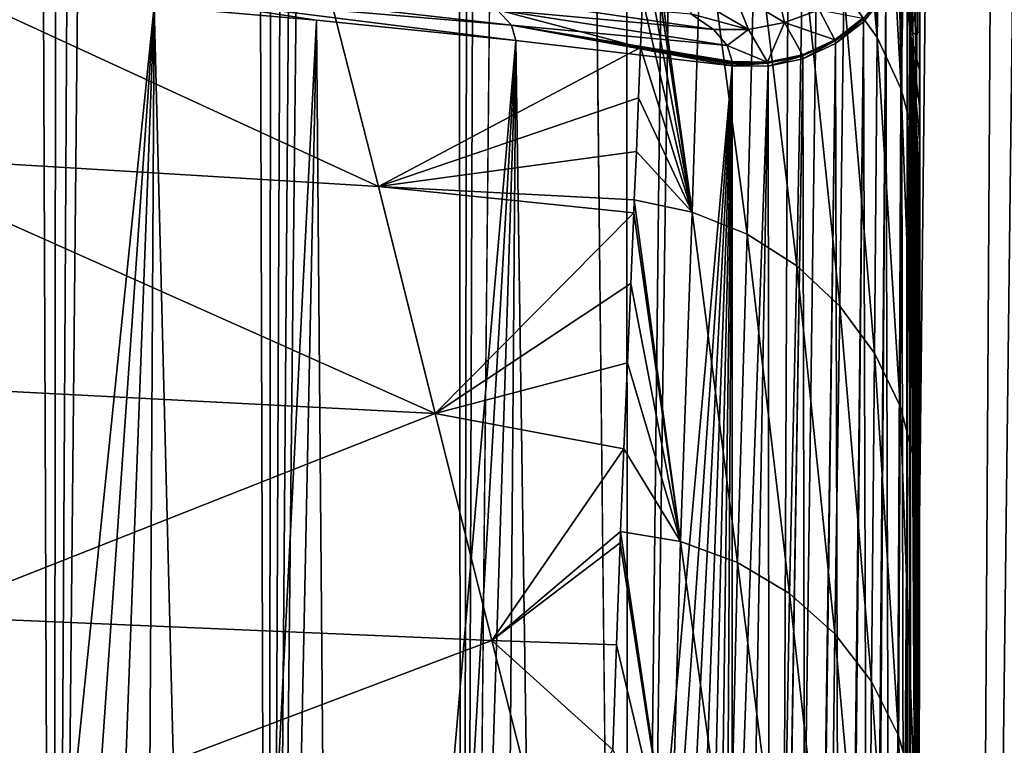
# Model space of a CAD drawing. Header units: metres. Extents: x -90 to 90, y -123 to 74.
# Tile 30 of 131: x 5.96 to 12.1, y -81.27 to -76.74. Entities that reach past the tile are written whole.
import ezdxf

# ---------------------------------------------------------------- set-up
doc = ezdxf.new("R2010")
doc.units = ezdxf.units.M
doc.layers.add('solid_11662012', color=7, linetype='CONTINUOUS')

msp = doc.modelspace()

# ---------------------------------------------------------------- linework, layer by layer
at = {"layer": 'solid_11662012'}
for points in [[(5.735144, 12.860546, -58.94416), (6.1676, -91.808159, -58.9119), (4.719646, -91.09214, -59.010658)], [(5.735144, 12.860546, -58.94416), (6.252822, 12.505061, -58.905266), (6.1676, -91.808159, -58.9119)], [(6.252822, 12.505061, -58.905266), (6.736985, 12.123764, -58.865826), (6.1676, -91.808159, -58.9119)], [(6.736985, 12.123764, -58.865826), (7.186255, 11.719362, -58.826584), (6.1676, -91.808159, -58.9119)], [(7.186255, 11.719362, -58.826584), (7.509132, -92.708862, -58.796803), (6.1676, -91.808159, -58.9119)], [(7.186255, 11.719362, -58.826584), (7.599615, 11.294494, -58.788219), (7.509132, -92.708862, -58.796803)], [(7.599615, 11.294494, -58.788219), (7.976264, 10.851786, -58.751377), (7.509132, -92.708862, -58.796803)], [(7.976264, 10.851786, -58.751377), (8.315658, 10.393937, -58.716637), (7.509132, -92.708862, -58.796803)], [(8.315658, 10.393937, -58.716637), (8.617465, 9.923497, -58.684517), (7.509132, -92.708862, -58.796803)], [(8.617465, 9.923497, -58.684517), (8.719511, -93.778252, -58.673393), (7.509132, -92.708862, -58.796803)], [(8.617465, 9.923497, -58.684517), (8.881908, 9.442501, -58.655418), (8.719511, -93.778252, -58.673393)], [(8.881908, 9.442501, -58.655418), (9.109465, 8.952401, -58.629669), (8.719511, -93.778252, -58.673393)], [(9.109465, 8.952401, -58.629669), (9.216984, -43.899113, -58.617271), (8.719511, -93.778252, -58.673393)], [(9.216984, -43.899113, -58.617271), (9.713916, 5.925825, -58.55806), (9.754083, -94.964386, -58.503555)], [(9.754083, -94.964386, -58.503555), (9.713916, 5.925825, -58.55806), (10.888552, 5.915343, -58.342518)], [(9.754083, -94.964386, -58.503555), (10.888552, 5.915343, -58.342518), (11.13446, 5.913129, -58.278698)], [(10.662802, -96.333679, -58.257179), (9.754083, -94.964386, -58.503555), (11.13446, 5.913129, -58.278698)], [(10.662802, -96.333679, -58.257179), (11.13446, 5.913129, -58.278698), (12.042686, 5.904888, -57.983341)], [(11.381888, -97.822983, -57.991817), (10.662802, -96.333679, -58.257179), (12.042686, 5.904888, -57.983341)], [(11.381888, -97.822983, -57.991817), (12.042686, 5.904888, -57.983341), (12.499776, 5.900701, -57.797127)], [(11.882368, -99.364075, -57.765896), (11.381888, -97.822983, -57.991817), (12.499776, 5.900701, -57.797127)], [(11.882368, -99.364075, -57.765896), (12.499776, 5.900701, -57.797127), (13.145051, 5.894739, -57.48753)], [(12.166338, -100.90786, -57.619541), (11.882368, -99.364075, -57.765896), (13.145051, 5.894739, -57.48753)], [(-15.961503, -113.074173, -39.150002), (15.961503, -113.074173, -39.150002), (16.821955, -14.476129, -39.150002)], [(14.38139, -16.258156, -39.150002), (-15.961503, -113.074173, -39.150002), (16.821955, -14.476129, -39.150002)], [(14.38139, -16.258156, -39.150002), (11.740017, -17.757565, -39.150002), (-15.961503, -113.074173, -39.150002)], [(11.740017, -17.757565, -39.150002), (10.357509, -18.392044, -39.150002), (-15.961503, -113.074173, -39.150002)], [(10.357509, -18.392044, -39.150002), (8.941588, -18.9459, -39.150002), (-15.961503, -113.074173, -39.150002)], [(8.941588, -18.9459, -39.150002), (6.028084, -19.805273, -39.150002), (-15.961503, -113.074173, -39.150002)], [(6.028084, -19.805273, -39.150002), (4.538603, -20.108446, -39.150002), (-15.961503, -113.074173, -39.150002)], [(9.754083, -94.964386, -58.503555), (8.719511, -93.778252, -58.673393), (9.216984, -43.899113, -58.617271)], [(11.102767, -76.559586, 38.172546), (11.310145, -76.851418, 38.133144), (11.109929, -74.652557, 23.743729)], [(11.310145, -76.851418, 38.133144), (11.233226, -74.814293, 23.722469), (11.109929, -74.652557, 23.743729)], [(11.310145, -76.851418, 38.133144), (11.339222, -74.987656, 23.69968), (11.233226, -74.814293, 23.722469)], [(11.310145, -76.851418, 38.133144), (11.461345, -77.175377, 38.089397), (11.339222, -74.987656, 23.69968)], [(11.461345, -77.175377, 38.089397), (11.42681, -75.170853, 23.6756), (11.339222, -74.987656, 23.69968)], [(11.461345, -77.175377, 38.089397), (11.495075, -75.361954, 23.650478), (11.42681, -75.170853, 23.6756)], [(11.461345, -77.175377, 38.089397), (11.551461, -77.520958, 38.042728), (11.495075, -75.361954, 23.650478)], [(11.551461, -77.520958, 38.042728), (11.543303, -75.558968, 23.624582), (11.495075, -75.361954, 23.650478)], [(11.58135, -75.545265, 21.927273), (11.519543, -76.835228, 4.829356), (11.528202, -76.660645, 7.271646)], [(11.58135, -75.545265, 21.927273), (11.579335, -75.734436, 22.487511), (11.519543, -76.835228, 4.829356)], [(11.551461, -77.520958, 38.042728), (11.570991, -75.759834, 23.598179), (11.543303, -75.558968, 23.624582)], [(11.579335, -75.734436, 22.487511), (11.578726, -75.80191, 22.734627), (11.519543, -76.835228, 4.829356)], [(11.578726, -75.80191, 22.734627), (11.577847, -75.962448, 23.571545), (11.519543, -76.835228, 4.829356)], [(11.551461, -77.520958, 38.042728), (11.577573, -77.877129, 37.995972), (11.570991, -75.759834, 23.598179)], [(11.570991, -75.759834, 23.598179), (11.577573, -77.877129, 37.995972), (11.577629, -77.743172, 37.002617)], [(11.570991, -75.759834, 23.598179), (11.577629, -77.743172, 37.002617), (11.577705, -77.522484, 35.359554)], [(11.570991, -75.759834, 23.598179), (11.577705, -77.522484, 35.359554), (11.577765, -77.297234, 33.674599)], [(11.570991, -75.759834, 23.598179), (11.577765, -77.297234, 33.674599), (11.577808, -77.063095, 31.915276)], [(11.570991, -75.759834, 23.598179), (11.577808, -77.063095, 31.915276), (11.577838, -76.816093, 30.051628)], [(11.570991, -75.759834, 23.598179), (11.577838, -76.816093, 30.051628), (11.577852, -76.552269, 28.05393)], [(10.15586, -77.942657, 52.692528), (9.868506, -75.881348, 38.266094), (9.864796, -76.006744, 39.197124)], [(10.15586, -77.942657, 52.692528), (10.218561, -75.964493, 38.252869), (9.868506, -75.881348, 38.266094)], [(10.15586, -77.942657, 52.692528), (10.497905, -78.08049, 52.673065), (10.218561, -75.964493, 38.252869)], [(10.497905, -78.08049, 52.673065), (10.547978, -76.10881, 38.233395), (10.218561, -75.964493, 38.252869)], [(11.577847, -75.962448, 23.571545), (11.577854, -76.268349, 25.898153), (11.519543, -76.835228, 4.829356)], [(10.15586, -77.942657, 52.692528), (9.864796, -76.006744, 39.197124), (9.85515, -76.307381, 41.418316)], [(10.497905, -78.08049, 52.673065), (10.808526, -78.278244, 52.645111), (10.547978, -76.10881, 38.233395)], [(10.808526, -78.278244, 52.645111), (10.845935, -76.309349, 38.206329), (10.547978, -76.10881, 38.233395)], [(4.718001, -76.180237, 44.214386), (8.19715, -77.783493, 53.22583), (7.840624, -76.388237, 43.798576)], [(4.718001, -76.180237, 44.214386), (4.927916, -77.584763, 53.48872), (8.19715, -77.783493, 53.22583)], [(11.577854, -76.268349, 25.898153), (11.577852, -76.552269, 28.05393), (11.519543, -76.835228, 4.829356)], [(10.15586, -77.942657, 52.692528), (9.85515, -76.307381, 41.418316), (9.844507, -76.610329, 43.640511)], [(10.808526, -78.278244, 52.645111), (11.077133, -78.529167, 52.609615), (10.845935, -76.309349, 38.206329)], [(11.077133, -78.529167, 52.609615), (11.102767, -76.559586, 38.172546), (10.845935, -76.309349, 38.206329)], [(7.840624, -76.388237, 43.798576), (9.833039, -76.915283, 45.860802), (9.844507, -76.610329, 43.640511)], [(7.840624, -76.388237, 43.798576), (8.19715, -77.783493, 53.22583), (9.833039, -76.915283, 45.860802)], [(11.365646, -76.581001, -1.033964), (11.463202, -76.381691, -1.007556), (11.399791, -89.239204, 95.562248)], [(11.463202, -76.381691, -1.007556), (11.414131, -89.211998, 95.565834), (11.399791, -89.239204, 95.562248)], [(11.463202, -76.381691, -1.007556), (11.48707, -89.020882, 95.590996), (11.414131, -89.211998, 95.565834)], [(11.463202, -76.381691, -1.007556), (11.49857, -76.613052, 1.716765), (11.48707, -89.020882, 95.590996)], [(5.208396, -76.541397, -1.028801), (6.795698, -76.655609, -1.043837), (5.436296, -89.920311, 100.481789)], [(6.70816, -76.511871, -2.136867), (8.937929, -76.679024, -2.528473), (9.02828, -76.774704, -1.801737)], [(6.70816, -76.511871, -2.136867), (9.02828, -76.774704, -1.801737), (6.775969, -76.583679, -1.591431)], [(10.672524, -76.496094, -4.157957), (10.731602, -76.758545, -2.840319), (10.410501, -76.564537, -4.367343)], [(10.948724, -76.678169, -2.727269), (10.731602, -76.758545, -2.840319), (10.672524, -76.496094, -4.157957)], [(6.775969, -76.583679, -1.591431), (9.05459, -76.870522, -1.072131), (7.809871, -76.744469, -1.055536)], [(6.775969, -76.583679, -1.591431), (9.02828, -76.774704, -1.801737), (9.05459, -76.870522, -1.072131)], [(6.775969, -76.583679, -1.591431), (7.809871, -76.744469, -1.055536), (6.795698, -76.655609, -1.043837)], [(10.287879, -76.80162, -2.848118), (8.937929, -76.679024, -2.528473), (8.785389, -76.584305, -3.247961)], [(10.147573, -76.703705, -3.616591), (10.287879, -76.80162, -2.848118), (8.785389, -76.584305, -3.247961)], [(10.410501, -76.564537, -4.367343), (10.508248, -76.801636, -2.871314), (10.17031, -76.604759, -4.421949)], [(10.410501, -76.564537, -4.367343), (10.731602, -76.758545, -2.840319), (10.508248, -76.801636, -2.871314)], [(11.077133, -78.529167, 52.609615), (11.294568, -78.824707, 52.567795), (11.102767, -76.559586, 38.172546)], [(11.294568, -78.824707, 52.567795), (11.310145, -76.851418, 38.133144), (11.102767, -76.559586, 38.172546)], [(11.223004, -76.736717, -1.201298), (11.363398, -76.565369, -1.178898), (11.225366, -76.753448, -1.056808)], [(11.363398, -76.565369, -1.178898), (11.365646, -76.581001, -1.033964), (11.225366, -76.753448, -1.056808)], [(11.225366, -76.753448, -1.056808), (11.365646, -76.581001, -1.033964), (11.262701, -89.430717, 95.537041)], [(11.365646, -76.581001, -1.033964), (11.278926, -89.412552, 95.539429), (11.262701, -89.430717, 95.537041)], [(11.365646, -76.581001, -1.033964), (11.399791, -89.239204, 95.562248), (11.278926, -89.412552, 95.539429)], [(11.577852, -76.552269, 28.05393), (11.577838, -76.816093, 30.051628), (11.519543, -76.835228, 4.829356)], [(6.795698, -76.655609, -1.043837), (5.866916, -89.947441, 100.462456), (5.436296, -89.920311, 100.481789)], [(6.795698, -76.655609, -1.043837), (6.296589, -89.971809, 100.405518), (5.866916, -89.947441, 100.462456)], [(6.795698, -76.655609, -1.043837), (6.720895, -89.993057, 100.311012), (6.296589, -89.971809, 100.405518)], [(6.795698, -76.655609, -1.043837), (7.135893, -90.010834, 100.17955), (6.720895, -89.993057, 100.311012)], [(6.795698, -76.655609, -1.043837), (7.809871, -76.744469, -1.055536), (7.135893, -90.010834, 100.17955)], [(10.15586, -77.942657, 52.692528), (9.844507, -76.610329, 43.640511), (9.833039, -76.915283, 45.860802)], [(10.508248, -76.801636, -2.871314), (10.147573, -76.703705, -3.616591), (10.17031, -76.604759, -4.421949)], [(11.49857, -76.613052, 1.716765), (11.495916, -88.98481, 95.595741), (11.48707, -89.020882, 95.590996)], [(11.49857, -76.613052, 1.716765), (11.500669, -76.626717, 1.899202), (11.495916, -88.98481, 95.595741)], [(11.500669, -76.626717, 1.899202), (11.519543, -76.835228, 4.829356), (11.495916, -88.98481, 95.595741)], [(11.530478, -76.669052, 4.821609), (11.519543, -76.835228, 4.829356), (11.500669, -76.626717, 1.899202)], [(11.530478, -76.669052, 4.821609), (11.528202, -76.660645, 7.271646), (11.519543, -76.835228, 4.829356)], [(10.37396, -76.90136, -2.072103), (9.02828, -76.774704, -1.801737), (8.937929, -76.679024, -2.528473)], [(10.287879, -76.80162, -2.848118), (10.37396, -76.90136, -2.072103), (8.937929, -76.679024, -2.528473)], [(10.508248, -76.801636, -2.871314), (10.287879, -76.80162, -2.848118), (10.147573, -76.703705, -3.616591)], [(10.948724, -76.678169, -2.727269), (11.046129, -76.865982, -1.275857), (10.731602, -76.758545, -2.840319)], [(10.948724, -76.678169, -2.727269), (11.221704, -76.730301, -1.259043), (11.046129, -76.865982, -1.275857)], [(7.809871, -76.744469, -1.055536), (7.537623, -90.024796, 100.012329), (7.135893, -90.010834, 100.17955)], [(7.809871, -76.744469, -1.055536), (7.922851, -90.034622, 99.810799), (7.537623, -90.024796, 100.012329)], [(7.809871, -76.744469, -1.055536), (9.05459, -76.870522, -1.072131), (7.922851, -90.034622, 99.810799)], [(9.02828, -76.774704, -1.801737), (10.405617, -77.028633, -1.092947), (9.05459, -76.870522, -1.072131)], [(10.405606, -77.019455, -1.16415), (10.405617, -77.028633, -1.092947), (9.02828, -76.774704, -1.801737)], [(10.405612, -77.009895, -1.236998), (10.405606, -77.019455, -1.16415), (9.02828, -76.774704, -1.801737)], [(10.405576, -77.006325, -1.264273), (10.405612, -77.009895, -1.236998), (9.02828, -76.774704, -1.801737)], [(10.405493, -77.002754, -1.291641), (10.405576, -77.006325, -1.264273), (9.02828, -76.774704, -1.801737)], [(10.37396, -76.90136, -2.072103), (10.405493, -77.002754, -1.291641), (9.02828, -76.774704, -1.801737)], [(10.731602, -76.758545, -2.840319), (10.626873, -77.005745, -1.291985), (10.508248, -76.801636, -2.871314)], [(10.731602, -76.758545, -2.840319), (10.844457, -76.959373, -1.287001), (10.626873, -77.005745, -1.291985)], [(10.731602, -76.758545, -2.840319), (11.046129, -76.865982, -1.275857), (10.844457, -76.959373, -1.287001)], [(11.046129, -76.865982, -1.275857), (11.221704, -76.730301, -1.259043), (11.047544, -76.872627, -1.219063)], [(11.221704, -76.730301, -1.259043), (11.223004, -76.736717, -1.201298), (11.047544, -76.872627, -1.219063)], [(11.047544, -76.872627, -1.219063), (11.223004, -76.736717, -1.201298), (11.049644, -76.890327, -1.07493)], [(11.223004, -76.736717, -1.201298), (11.225366, -76.753448, -1.056808), (11.049644, -76.890327, -1.07493)], [(11.049644, -76.890327, -1.07493), (11.225366, -76.753448, -1.056808), (11.083649, -89.584465, 95.5168)], [(11.225366, -76.753448, -1.056808), (11.098466, -89.574348, 95.518127), (11.083649, -89.584465, 95.5168)], [(11.225366, -76.753448, -1.056808), (11.262701, -89.430717, 95.537041), (11.098466, -89.574348, 95.518127)], [(10.508248, -76.801636, -2.871314), (10.37396, -76.90136, -2.072103), (10.287879, -76.80162, -2.848118)], [(10.508248, -76.801636, -2.871314), (10.626873, -77.005745, -1.291985), (10.37396, -76.90136, -2.072103)], [(11.495916, -88.98481, 95.595741), (11.519543, -76.835228, 4.829356), (11.519543, -88.788254, 95.62162)], [(11.577838, -76.816093, 30.051628), (11.577808, -77.063095, 31.915276), (11.519543, -76.835228, 4.829356)], [(11.566978, -86.070633, 95.621513), (11.519543, -88.788254, 95.62162), (11.519543, -76.835228, 4.829356)], [(11.567436, -85.502441, 91.504745), (11.566978, -86.070633, 95.621513), (11.519543, -76.835228, 4.829356)], [(11.568007, -84.975464, 87.750092), (11.567436, -85.502441, 91.504745), (11.519543, -76.835228, 4.829356)], [(11.56865, -84.480339, 84.2696), (11.568007, -84.975464, 87.750092), (11.519543, -76.835228, 4.829356)], [(11.569283, -84.045998, 81.245834), (11.56865, -84.480339, 84.2696), (11.519543, -76.835228, 4.829356)], [(11.569348, -84.003769, 80.953049), (11.569283, -84.045998, 81.245834), (11.519543, -76.835228, 4.829356)], [(11.570094, -83.531219, 77.688484), (11.569348, -84.003769, 80.953049), (11.519543, -76.835228, 4.829356)], [(11.57089, -83.05085, 74.386238), (11.570094, -83.531219, 77.688484), (11.519543, -76.835228, 4.829356)], [(11.57171, -82.568619, 71.079895), (11.57089, -83.05085, 74.386238), (11.519543, -76.835228, 4.829356)], [(11.572507, -82.100487, 67.871048), (11.57171, -82.568619, 71.079895), (11.519543, -76.835228, 4.829356)], [(11.572769, -81.945709, 66.80928), (11.572507, -82.100487, 67.871048), (11.519543, -76.835228, 4.829356)], [(11.573248, -81.658714, 64.837898), (11.572769, -81.945709, 66.80928), (11.519543, -76.835228, 4.829356)], [(11.57392, -81.245323, 61.990479), (11.573248, -81.658714, 64.837898), (11.519543, -76.835228, 4.829356)], [(11.574525, -80.856651, 59.301243), (11.57392, -81.245323, 61.990479), (11.519543, -76.835228, 4.829356)], [(11.575064, -80.489922, 56.750046), (11.574525, -80.856651, 59.301243), (11.519543, -76.835228, 4.829356)], [(11.57553, -80.149773, 54.369354), (11.575064, -80.489922, 56.750046), (11.519543, -76.835228, 4.829356)], [(11.575886, -79.871429, 52.40979), (11.57553, -80.149773, 54.369354), (11.519543, -76.835228, 4.829356)], [(11.575921, -79.842339, 52.20435), (11.575886, -79.871429, 52.40979), (11.519543, -76.835228, 4.829356)], [(11.576245, -79.566238, 50.248058), (11.575921, -79.842339, 52.20435), (11.519543, -76.835228, 4.829356)], [(11.576515, -79.315094, 48.457966), (11.576245, -79.566238, 50.248058), (11.519543, -76.835228, 4.829356)], [(11.576746, -79.080223, 46.774231), (11.576515, -79.315094, 48.457966), (11.519543, -76.835228, 4.829356)], [(11.576947, -78.853462, 45.139565), (11.576746, -79.080223, 46.774231), (11.519543, -76.835228, 4.829356)], [(11.577126, -78.629166, 43.51363), (11.576947, -78.853462, 45.139565), (11.519543, -76.835228, 4.829356)], [(11.577283, -78.405876, 41.885994), (11.577126, -78.629166, 43.51363), (11.519543, -76.835228, 4.829356)], [(11.577419, -78.183769, 40.258053), (11.577283, -78.405876, 41.885994), (11.519543, -76.835228, 4.829356)], [(11.577534, -77.963036, 38.631386), (11.577419, -78.183769, 40.258053), (11.519543, -76.835228, 4.829356)], [(11.577573, -77.877129, 37.995972), (11.577534, -77.963036, 38.631386), (11.519543, -76.835228, 4.829356)], [(11.577629, -77.743172, 37.002617), (11.577573, -77.877129, 37.995972), (11.519543, -76.835228, 4.829356)], [(11.577705, -77.522484, 35.359554), (11.577629, -77.743172, 37.002617), (11.519543, -76.835228, 4.829356)], [(11.577765, -77.297234, 33.674599), (11.577705, -77.522484, 35.359554), (11.519543, -76.835228, 4.829356)], [(11.577808, -77.063095, 31.915276), (11.577765, -77.297234, 33.674599), (11.519543, -76.835228, 4.829356)], [(9.05459, -76.870522, -1.072131), (8.288953, -90.040024, 99.576462), (7.922851, -90.034622, 99.810799)], [(9.05459, -76.870522, -1.072131), (8.633149, -90.040672, 99.311119), (8.288953, -90.040024, 99.576462)], [(9.05459, -76.870522, -1.072131), (8.952897, -90.036285, 99.016777), (8.633149, -90.040672, 99.311119)], [(9.05459, -76.870522, -1.072131), (9.245667, -90.026588, 98.69574), (8.952897, -90.036285, 99.016777)], [(9.05459, -76.870522, -1.072131), (10.405617, -77.028633, -1.092947), (9.245667, -90.026588, 98.69574)], [(10.626873, -77.005745, -1.291985), (10.405493, -77.002754, -1.291641), (10.37396, -76.90136, -2.072103)], [(10.844457, -76.959373, -1.287001), (11.046129, -76.865982, -1.275857), (10.84589, -76.966217, -1.231295)], [(11.046129, -76.865982, -1.275857), (11.047544, -76.872627, -1.219063), (10.84589, -76.966217, -1.231295)], [(10.84589, -76.966217, -1.231295), (11.047544, -76.872627, -1.219063), (10.847437, -76.984642, -1.087417)], [(11.047544, -76.872627, -1.219063), (11.049644, -76.890327, -1.07493), (10.847437, -76.984642, -1.087417)], [(10.847437, -76.984642, -1.087417), (11.049644, -76.890327, -1.07493), (10.872884, -89.691643, 95.502686)], [(11.049644, -76.890327, -1.07493), (10.883653, -89.68763, 95.503212), (10.872884, -89.691643, 95.502686)], [(11.049644, -76.890327, -1.07493), (11.083649, -89.584465, 95.5168), (10.883653, -89.68763, 95.503212)], [(11.294568, -78.824707, 52.567795), (11.453419, -79.154793, 52.521069), (11.310145, -76.851418, 38.133144)], [(11.453419, -79.154793, 52.521069), (11.461345, -77.175377, 38.089397), (11.310145, -76.851418, 38.133144)], [(8.19715, -77.783493, 53.22583), (9.820683, -77.227715, 48.118286), (9.833039, -76.915283, 45.860802)], [(10.15586, -77.942657, 52.692528), (9.833039, -76.915283, 45.860802), (9.820683, -77.227715, 48.118286)], [(10.626873, -77.005745, -1.291985), (10.844457, -76.959373, -1.287001), (10.628243, -77.012756, -1.237376)], [(10.844457, -76.959373, -1.287001), (10.84589, -76.966217, -1.231295), (10.628243, -77.012756, -1.237376)], [(10.628243, -77.012756, -1.237376), (10.84589, -76.966217, -1.231295), (10.629043, -77.031609, -1.093607)], [(10.84589, -76.966217, -1.231295), (10.847437, -76.984642, -1.087417), (10.629043, -77.031609, -1.093607)], [(10.405617, -77.028633, -1.092947), (9.509274, -90.011383, 98.350578), (9.245667, -90.026588, 98.69574)], [(10.405617, -77.028633, -1.092947), (9.741816, -89.990479, 97.98381), (9.509274, -90.011383, 98.350578)], [(10.405617, -77.028633, -1.092947), (9.941669, -89.963768, 97.598106), (9.741816, -89.990479, 97.98381)], [(10.405617, -77.028633, -1.092947), (10.107377, -89.93116, 97.195999), (9.941669, -89.963768, 97.598106)], [(10.405617, -77.028633, -1.092947), (10.237515, -89.8927, 96.780739), (10.107377, -89.93116, 97.195999)], [(10.405617, -77.028633, -1.092947), (10.330904, -89.848579, 96.356262), (10.237515, -89.8927, 96.780739)], [(10.330904, -89.848579, 96.356262), (10.405617, -77.028633, -1.092947), (10.405605, -83.382065, 47.16621)], [(10.626873, -77.005745, -1.291985), (10.405576, -77.006325, -1.264273), (10.405493, -77.002754, -1.291641)], [(10.626873, -77.005745, -1.291985), (10.405612, -77.009895, -1.236998), (10.405576, -77.006325, -1.264273)], [(10.405605, -83.382065, 47.16621), (10.405617, -77.028633, -1.092947), (10.629043, -77.031609, -1.093607)], [(10.629043, -77.031609, -1.093607), (10.405606, -89.744766, 95.495689), (10.405605, -83.382065, 47.16621)], [(10.628243, -77.012756, -1.237376), (10.405606, -77.019455, -1.16415), (10.405612, -77.009895, -1.236998)], [(10.628243, -77.012756, -1.237376), (10.405617, -77.028633, -1.092947), (10.405606, -77.019455, -1.16415)], [(10.629043, -77.031609, -1.093607), (10.642473, -89.746117, 95.495514), (10.405606, -89.744766, 95.495689)], [(10.626873, -77.005745, -1.291985), (10.628243, -77.012756, -1.237376), (10.405612, -77.009895, -1.236998)], [(10.628243, -77.012756, -1.237376), (10.629043, -77.031609, -1.093607), (10.405617, -77.028633, -1.092947)], [(10.629043, -77.031609, -1.093607), (10.847437, -76.984642, -1.087417), (10.642473, -89.746117, 95.495514)], [(10.847437, -76.984642, -1.087417), (10.647461, -89.745537, 95.49559), (10.642473, -89.746117, 95.495514)], [(10.847437, -76.984642, -1.087417), (10.872884, -89.691643, 95.502686), (10.647461, -89.745537, 95.49559)], [(11.453419, -79.154793, 52.521069), (11.548268, -79.508171, 52.471031), (11.461345, -77.175377, 38.089397)], [(11.548268, -79.508171, 52.471031), (11.551461, -77.520958, 38.042728), (11.461345, -77.175377, 38.089397)], [(8.19715, -77.783493, 53.22583), (9.806886, -77.564034, 50.529488), (9.820683, -77.227715, 48.118286)], [(10.15586, -77.942657, 52.692528), (9.820683, -77.227715, 48.118286), (9.806886, -77.564034, 50.529488)], [(11.548268, -79.508171, 52.471031), (11.575886, -79.871429, 52.40979), (11.551461, -77.520958, 38.042728)], [(11.551461, -77.520958, 38.042728), (11.575886, -79.871429, 52.40979), (11.575921, -79.842339, 52.20435)], [(11.551461, -77.520958, 38.042728), (11.575921, -79.842339, 52.20435), (11.576245, -79.566238, 50.248058)], [(11.551461, -77.520958, 38.042728), (11.576245, -79.566238, 50.248058), (11.576515, -79.315094, 48.457966)], [(11.551461, -77.520958, 38.042728), (11.576515, -79.315094, 48.457966), (11.576746, -79.080223, 46.774231)], [(11.551461, -77.520958, 38.042728), (11.576746, -79.080223, 46.774231), (11.576947, -78.853462, 45.139565)], [(11.551461, -77.520958, 38.042728), (11.576947, -78.853462, 45.139565), (11.577126, -78.629166, 43.51363)], [(11.551461, -77.520958, 38.042728), (11.577126, -78.629166, 43.51363), (11.577283, -78.405876, 41.885994)], [(11.551461, -77.520958, 38.042728), (11.577283, -78.405876, 41.885994), (11.577419, -78.183769, 40.258053)], [(11.551461, -77.520958, 38.042728), (11.577419, -78.183769, 40.258053), (11.577534, -77.963036, 38.631386)], [(11.551461, -77.520958, 38.042728), (11.577534, -77.963036, 38.631386), (11.577573, -77.877129, 37.995972)], [(4.927916, -77.584763, 53.48872), (8.551523, -79.200844, 62.650059), (8.19715, -77.783493, 53.22583)], [(4.927916, -77.584763, 53.48872), (5.135792, -79.022865, 62.758366), (8.551523, -79.200844, 62.650059)], [(8.19715, -77.783493, 53.22583), (9.794266, -77.865128, 52.672283), (9.806886, -77.564034, 50.529488)], [(10.15586, -77.942657, 52.692528), (9.806886, -77.564034, 50.529488), (9.794266, -77.865128, 52.672283)], [(8.19715, -77.783493, 53.22583), (9.790794, -77.946686, 53.250259), (9.794266, -77.865128, 52.672283)], [(8.19715, -77.783493, 53.22583), (8.551523, -79.200844, 62.650059), (9.790794, -77.946686, 53.250259)], [(10.082854, -80.000755, 67.117958), (9.794266, -77.865128, 52.672283), (9.790794, -77.946686, 53.250259)], [(10.082854, -80.000755, 67.117958), (10.15586, -77.942657, 52.692528), (9.794266, -77.865128, 52.672283)], [(8.551523, -79.200844, 62.650059), (9.771965, -78.389313, 56.370037), (9.790794, -77.946686, 53.250259)], [(10.082854, -80.000755, 67.117958), (9.790794, -77.946686, 53.250259), (9.771965, -78.389313, 56.370037)], [(10.082854, -80.000755, 67.117958), (10.439093, -80.130554, 67.099129), (10.15586, -77.942657, 52.692528)], [(10.439093, -80.130554, 67.099129), (10.497905, -78.08049, 52.673065), (10.15586, -77.942657, 52.692528)], [(10.439093, -80.130554, 67.099129), (10.764132, -80.324631, 67.07093), (10.497905, -78.08049, 52.673065)], [(10.764132, -80.324631, 67.07093), (10.808526, -78.278244, 52.645111), (10.497905, -78.08049, 52.673065)], [(10.764132, -80.324631, 67.07093), (11.046259, -80.575981, 67.03437), (10.808526, -78.278244, 52.645111)], [(11.046259, -80.575981, 67.03437), (11.077133, -78.529167, 52.609615), (10.808526, -78.278244, 52.645111)], [(8.551523, -79.200844, 62.650059), (9.750993, -78.88443, 59.829529), (9.771965, -78.389313, 56.370037)], [(10.082854, -80.000755, 67.117958), (9.771965, -78.389313, 56.370037), (9.750993, -78.88443, 59.829529)], [(11.046259, -80.575981, 67.03437), (11.275311, -80.875557, 66.990776), (11.077133, -78.529167, 52.609615)], [(11.275311, -80.875557, 66.990776), (11.294568, -78.824707, 52.567795), (11.077133, -78.529167, 52.609615)], [(11.275311, -80.875557, 66.990776), (11.443037, -81.212555, 66.941704), (11.294568, -78.824707, 52.567795)], [(11.443037, -81.212555, 66.941704), (11.453419, -79.154793, 52.521069), (11.294568, -78.824707, 52.567795)], [(8.551523, -79.200844, 62.650059), (9.728762, -79.421799, 63.555183), (9.750993, -78.88443, 59.829529)], [(10.082854, -80.000755, 67.117958), (9.750993, -78.88443, 59.829529), (9.728762, -79.421799, 63.555183)], [(5.135792, -79.022865, 62.758366), (5.342551, -80.465736, 72.027359), (8.551523, -79.200844, 62.650059)], [(11.443037, -81.212555, 66.941704), (11.543392, -81.574844, 66.888939), (11.453419, -79.154793, 52.521069)], [(11.543392, -81.574844, 66.888939), (11.548268, -79.508171, 52.471031), (11.453419, -79.154793, 52.521069)], [(5.342551, -80.465736, 72.027359), (8.904752, -80.618622, 72.074249), (8.551523, -79.200844, 62.650059)], [(8.551523, -79.200844, 62.650059), (8.904752, -80.618622, 72.074249), (9.728762, -79.421799, 63.555183)], [(8.904752, -80.618622, 72.074249), (9.708294, -79.937035, 67.107063), (9.728762, -79.421799, 63.555183)], [(10.082854, -80.000755, 67.117958), (9.728762, -79.421799, 63.555183), (9.708294, -79.937035, 67.107063)], [(11.543392, -81.574844, 66.888939), (11.572769, -81.945709, 66.80928), (11.548268, -79.508171, 52.471031)], [(11.548268, -79.508171, 52.471031), (11.572769, -81.945709, 66.80928), (11.573248, -81.658714, 64.837898)], [(11.548268, -79.508171, 52.471031), (11.573248, -81.658714, 64.837898), (11.57392, -81.245323, 61.990479)], [(11.548268, -79.508171, 52.471031), (11.57392, -81.245323, 61.990479), (11.574525, -80.856651, 59.301243)], [(11.548268, -79.508171, 52.471031), (11.574525, -80.856651, 59.301243), (11.575064, -80.489922, 56.750046)], [(11.548268, -79.508171, 52.471031), (11.575064, -80.489922, 56.750046), (11.57553, -80.149773, 54.369354)], [(11.548268, -79.508171, 52.471031), (11.57553, -80.149773, 54.369354), (11.575886, -79.871429, 52.40979)], [(8.904752, -80.618622, 72.074249), (9.705575, -80.008026, 67.595375), (9.708294, -79.937035, 67.107063)], [(10.023697, -82.083847, 81.532753), (9.708294, -79.937035, 67.107063), (9.705575, -80.008026, 67.595375)], [(10.023697, -82.083847, 81.532753), (10.082854, -80.000755, 67.117958), (9.708294, -79.937035, 67.107063)], [(8.904752, -80.618622, 72.074249), (9.682096, -80.644791, 71.969681), (9.705575, -80.008026, 67.595375)], [(10.023697, -82.083847, 81.532753), (9.705575, -80.008026, 67.595375), (9.682096, -80.644791, 71.969681)], [(10.023697, -82.083847, 81.532753), (10.391031, -82.206825, 81.515106), (10.082854, -80.000755, 67.117958)], [(10.391031, -82.206825, 81.515106), (10.439093, -80.130554, 67.099129), (10.082854, -80.000755, 67.117958)], [(10.391031, -82.206825, 81.515106), (10.727485, -82.397652, 81.487663), (10.439093, -80.130554, 67.099129)], [(10.727485, -82.397652, 81.487663), (10.764132, -80.324631, 67.07093), (10.439093, -80.130554, 67.099129)], [(10.727485, -82.397652, 81.487663), (11.020411, -82.649155, 81.451462), (10.764132, -80.324631, 67.07093)], [(11.020411, -82.649155, 81.451462), (11.046259, -80.575981, 67.03437), (10.764132, -80.324631, 67.07093)], [(5.342551, -80.465736, 72.027359), (5.549104, -81.883926, 81.299805), (8.904752, -80.618622, 72.074249)], [(11.020411, -82.649155, 81.451462), (11.258797, -82.951881, 81.407867), (11.046259, -80.575981, 67.03437)], [(11.258797, -82.951881, 81.407867), (11.275311, -80.875557, 66.990776), (11.046259, -80.575981, 67.03437)], [(5.549104, -81.883926, 81.299805), (9.257833, -82.014618, 81.501457), (8.904752, -80.618622, 72.074249)], [(8.904752, -80.618622, 72.074249), (9.660214, -81.301086, 76.480354), (9.682096, -80.644791, 71.969681)], [(8.904752, -80.618622, 72.074249), (9.257833, -82.014618, 81.501457), (9.660214, -81.301086, 76.480354)], [(10.023697, -82.083847, 81.532753), (9.682096, -80.644791, 71.969681), (9.660214, -81.301086, 76.480354)], [(11.258797, -82.951881, 81.407867), (11.433681, -83.294441, 81.358513), (11.275311, -80.875557, 66.990776)], [(11.433681, -83.294441, 81.358513), (11.443037, -81.212555, 66.941704), (11.275311, -80.875557, 66.990776)], [(11.433681, -83.294441, 81.358513), (11.53849, -83.663971, 81.30526), (11.443037, -81.212555, 66.941704)], [(11.53849, -83.663971, 81.30526), (11.543392, -81.574844, 66.888939), (11.443037, -81.212555, 66.941704)]]:
    msp.add_3dface(points, dxfattribs=at)

doc.saveas('drawing.dxf')
